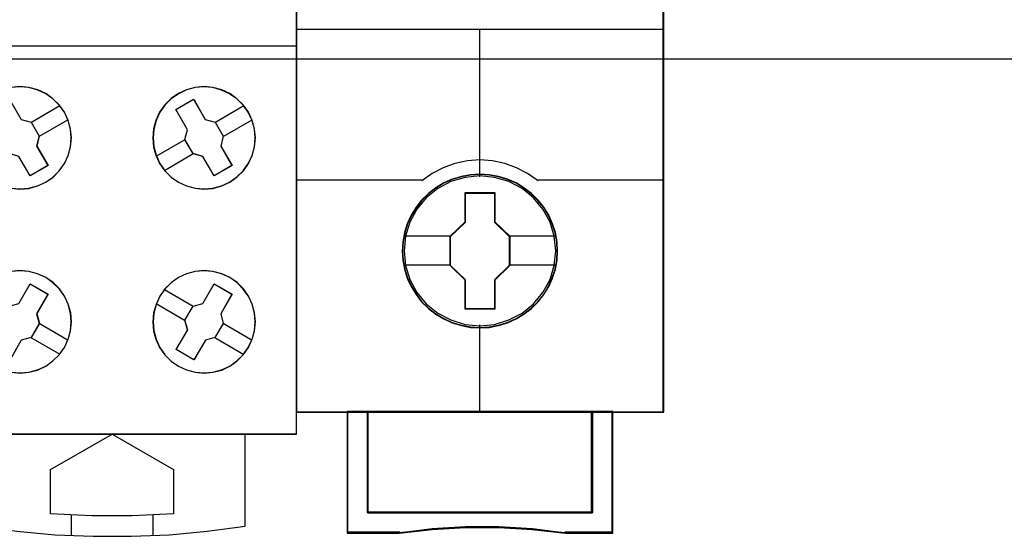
# Model space of a CAD drawing. Extents: x -543332 to -314699, y -9028 to 155584.
# Tile 159 of 256: x -443194 to -442712, y 26878 to 27131. Entities that reach past the tile are written whole.
import ezdxf

# ---------------------------------------------------------------- set-up
doc = ezdxf.new("R2010")
doc.units = 0
doc.header["$MEASUREMENT"] = 0
doc.layers.get('0').update_dxf_attribs({"color": 8})
doc.layers.add('45', color=8, linetype='Continuous')
doc.layers.add('50', color=7, linetype='Continuous')

# ---------------------------------------------------------------- blocks, each defined once
blk = doc.blocks.new('*U1107')
at = {"layer": '50', "color": 7}
blk.add_lwpolyline([(509.985212, -137.34823), (834.016113, -137.34823), (834.016113, -183.650891), (509.985212, -183.650891), (509.985212, -137.34823)], dxfattribs=at)
blk = doc.blocks.new('*U1116')
at = {"layer": '45', "color": 7}
for points in [[(698.990866, -118.986054), (717.009962, -118.986054), (717.009962, -118.986054), (717.009962, -202.015715), (717.009962, -202.015715), (698.990866, -202.015715), (698.990866, -202.015715), (698.990866, -118.986054), (698.990866, -118.986054)], [(714.668359, -186.24474), (714.416238, -185.887322), (714.105483, -185.582638), (713.753686, -185.330688), (713.360846, -185.149049), (712.932826, -185.031863), (712.498943, -184.990848), (712.065059, -185.031863), (711.642903, -185.14319), (711.250063, -185.330688), (710.886539, -185.576779), (710.575785, -185.887322), (710.323663, -186.24474), (710.141901, -186.643173), (710.030499, -187.065043), (709.995319, -187.498632), (710.030499, -187.932221), (710.141901, -188.354092), (710.323663, -188.752525), (710.581648, -189.109943), (710.892402, -189.420486), (711.250063, -189.672437), (711.642903, -189.854075), (712.065059, -189.965402), (712.493079, -190.006417), (712.932826, -189.971262), (713.360846, -189.854075), (713.753686, -189.672437), (714.111347, -189.414627), (714.422101, -189.109943), (714.668359, -188.752525), (714.850121, -188.359951), (714.97325, -187.932221), (715.008429, -187.504492), (714.967386, -187.070903), (714.850121, -186.643173), (714.668359, -186.24474)], [(714.663776, -186.249374), (714.412188, -185.8929), (714.102091, -185.58902), (713.751038, -185.337735), (713.359029, -185.156576), (712.931914, -185.039699), (712.498949, -184.998792), (712.065983, -185.039699), (711.64472, -185.150732), (711.252711, -185.337735), (710.889956, -185.583176), (710.579859, -185.8929), (710.328271, -186.249374), (710.146893, -186.646756), (710.035727, -187.067512), (710.000621, -187.499957), (710.035727, -187.932401), (710.146893, -188.353158), (710.328271, -188.750539), (710.58571, -189.107013), (710.895807, -189.416737), (711.252711, -189.668022), (711.64472, -189.849181), (712.065983, -189.960214), (712.493098, -190.001121), (712.931914, -189.966058), (713.359029, -189.849181), (713.751038, -189.668022), (714.107942, -189.410893), (714.418039, -189.107013), (714.663776, -188.750539), (714.845154, -188.359001), (714.968022, -187.932401), (715.003127, -187.5058), (714.962171, -187.073356), (714.845154, -186.646756), (714.663776, -186.249374)], [(702.124392, -186.147832), (702.99747, -185.644937), (703.554131, -186.598099), (704.028757, -186.732594), (704.427209, -187.422613), (704.304158, -187.902118), (704.854959, -188.849432), (703.981881, -189.352328), (703.43108, -188.405013), (702.956453, -188.270518), (702.558001, -187.580499), (702.681052, -187.100994), (702.124392, -186.147832)], [(711.116708, -186.109306), (711.986928, -185.610511), (712.004567, -185.639852), (712.557274, -186.596364), (712.557274, -186.596364), (713.039423, -186.731332), (713.039423, -186.731332), (713.439254, -187.423776), (713.439254, -187.423776), (713.315777, -187.904966), (713.315777, -187.904966), (713.868484, -188.85561), (713.868484, -188.85561), (712.998264, -189.360272), (712.998264, -189.360272), (712.445557, -188.409629), (712.445557, -188.409629), (711.957528, -188.274661), (711.957528, -188.274661), (711.557697, -187.582217), (711.557697, -187.582217), (711.687054, -187.101027), (711.675295, -187.071686), (711.116708, -186.109306), (711.116708, -186.109306)], [(711.12201, -186.112841), (711.988876, -185.615808), (712.006448, -185.645045), (712.557025, -186.598179), (713.037316, -186.73267), (713.435606, -187.422669), (713.312604, -187.90216), (713.863182, -188.849447), (712.996315, -189.352328), (712.445738, -188.405041), (711.95959, -188.27055), (711.5613, -187.580551), (711.690159, -187.10106), (711.678444, -187.071823), (711.12201, -186.112841)], [(714.668359, -197.758836), (714.850121, -197.360403), (714.967386, -196.938532), (715.008429, -196.510803), (714.97325, -196.071355), (714.855984, -195.643625), (714.674222, -195.251051), (714.422101, -194.893633), (714.11721, -194.58309), (713.759549, -194.331139), (713.360846, -194.149501), (712.932826, -194.032314), (712.498943, -193.997159), (712.065059, -194.038174), (711.642903, -194.149501), (711.250063, -194.336999), (710.886539, -194.588949), (710.581648, -194.893633), (710.329527, -195.251051), (710.147765, -195.649484), (710.030499, -196.071355), (709.995319, -196.504944), (710.030499, -196.944392), (710.141901, -197.360403), (710.323663, -197.758836), (710.575785, -198.116254), (710.892402, -198.426797), (711.244199, -198.678748), (711.642903, -198.860386), (712.065059, -198.971713), (712.498943, -199.012728), (712.932826, -198.971713), (713.360846, -198.866246), (713.759549, -198.672888), (714.111347, -198.420938), (714.416238, -198.116254), (714.668359, -197.758836)], [(714.663776, -197.756188), (714.845154, -197.358596), (714.962171, -196.937617), (715.003127, -196.51079), (714.968022, -196.07227), (714.851004, -195.645444), (714.669627, -195.253699), (714.418039, -194.897036), (714.113793, -194.587148), (713.756889, -194.33573), (713.359029, -194.154475), (712.931914, -194.037536), (712.498949, -194.002455), (712.065983, -194.043383), (711.64472, -194.154475), (711.252711, -194.341577), (710.889956, -194.592995), (710.58571, -194.897036), (710.334122, -195.253699), (710.152744, -195.651291), (710.035727, -196.07227), (710.000621, -196.504944), (710.035727, -196.943464), (710.146893, -197.358596), (710.328271, -197.756188), (710.579859, -198.112851), (710.895807, -198.422739), (711.24686, -198.674157), (711.64472, -198.855412), (712.065983, -198.966504), (712.498949, -199.007432), (712.931914, -198.966504), (713.359029, -198.861259), (713.756889, -198.66831), (714.107942, -198.416892), (714.412188, -198.112851), (714.663776, -197.756188)], [(703.430788, -195.60441), (703.981702, -194.651248), (704.854959, -195.154143), (704.304045, -196.107305), (704.432983, -196.580963), (704.028588, -197.276829), (703.553865, -197.405477), (703.002951, -198.358639), (702.129694, -197.855744), (702.680608, -196.902582), (702.55167, -196.428924), (702.956065, -195.733058), (703.430788, -195.60441)], [(712.998556, -194.645952), (713.868484, -195.150284), (713.868484, -195.150284), (713.315962, -196.106169), (713.315962, -196.106169), (713.439398, -196.58118), (713.439398, -196.58118), (713.033823, -197.279035), (713.033823, -197.279035), (712.563592, -197.40805), (712.563592, -197.40805), (712.005193, -198.363935), (712.005193, -198.363935), (711.135265, -197.865467), (711.135265, -197.865467), (711.693665, -196.903718), (711.693665, -196.903718), (711.558473, -196.428707), (711.558473, -196.428707), (711.964047, -195.730852), (711.964047, -195.730852), (712.446034, -195.607702), (712.446034, -195.607702), (712.998556, -194.645952), (712.998556, -194.645952)], [(712.996629, -194.651248), (713.863182, -195.154143), (713.312804, -196.107305), (713.43576, -196.580963), (713.03176, -197.276829), (712.563353, -197.405477), (712.00712, -198.358639), (711.140567, -197.861591), (711.6968, -196.902582), (711.562133, -196.428924), (711.966134, -195.733058), (712.446251, -195.610258), (712.996629, -194.651248)], [(701.482841, -202.002474), (701.482841, -206.509807), (701.482841, -206.509807), (703.339307, -206.755981), (705.195772, -206.925958), (707.063951, -207.002155), (708.926273, -207.002155), (710.800308, -206.925958), (712.650918, -206.755981), (714.507384, -206.509807), (714.507384, -206.509807), (714.507384, -202.002474), (701.482841, -202.002474)], [(704.987511, -203.73822), (708.000975, -202.002474), (708.000975, -202.002474), (711.002713, -203.73822), (711.002713, -203.73822), (711.002713, -205.907903), (711.002713, -205.907903), (709.003509, -205.995863), (706.992578, -205.995863), (704.987511, -205.907903), (704.987511, -205.907903), (704.987511, -203.73822), (704.987511, -203.73822)]]:
    blk.add_lwpolyline(points, close=True, dxfattribs=at)
at = {"layer": '45', "color": 59}
blk.add_lwpolyline([(698.996168, -118.99135), (717.00466, -118.99135), (717.00466, -202.010419), (698.996168, -202.010419), (698.996168, -118.99135)], close=True, dxfattribs=at)
at = {"layer": '45', "color": 7}
for points in [[(698.990866, -182.994153), (717.009962, -182.994153)], [(703.055048, -189.965402), (703.489112, -190.006417), (703.923176, -189.971262), (704.351374, -189.854075), (704.750243, -189.672437), (705.108053, -189.420486), (705.413071, -189.109943), (705.665297, -188.752525), (705.847135, -188.359951), (705.964449, -187.932221), (706.005509, -187.504492), (705.964449, -187.070903), (705.847135, -186.643173), (705.665297, -186.24474), (705.665297, -186.24474), (705.407205, -185.887322), (705.102187, -185.582638), (704.750243, -185.330688), (704.35724, -185.149049), (703.923176, -185.031863), (703.489112, -184.990848), (703.055048, -185.031863)], [(703.055977, -189.960214), (703.489124, -190.001121), (703.922271, -189.966058), (704.349565, -189.849181), (704.747592, -189.668022), (705.104646, -189.416737), (705.40902, -189.107013), (705.660713, -188.750539), (705.842167, -188.359001), (705.959234, -187.932401), (706.000207, -187.5058), (705.959234, -187.073356), (705.842167, -186.646756), (705.660713, -186.249374), (705.660713, -186.249374), (705.403166, -185.8929), (705.098793, -185.58902), (704.747592, -185.337735), (704.355419, -185.156576), (703.922271, -185.039699), (703.489124, -184.998792), (703.055977, -185.039699)], [(702.995559, -185.639641), (703.554381, -186.596207), (703.554381, -186.596207), (704.030851, -186.731183), (704.030851, -186.731183), (704.43085, -187.423666), (704.43085, -187.423666), (704.307321, -187.904883), (704.307321, -187.904883), (704.860261, -188.855581), (704.860261, -188.855581), (703.983792, -189.360272), (703.983792, -189.360272), (703.430852, -188.409575)], [(704.019883, -186.741265), (705.438187, -185.920343)], [(713.030756, -186.741265), (714.441108, -185.920343)], [(704.417538, -187.429781), (705.835843, -186.611507)], [(713.428412, -187.429781), (714.846716, -186.611507)], [(710.15173, -188.401647), (711.570035, -187.575428)], [(710.554688, -189.090162), (711.96769, -188.263944)], [(703.060583, -198.971713), (703.494695, -199.012728), (703.928808, -198.971713), (704.351188, -198.866246), (704.750102, -198.672888), (705.102086, -198.420938), (705.413004, -198.116254), (705.665259, -197.758836), (705.665259, -197.758836), (705.847117, -197.360403), (705.958578, -196.938532), (706.005509, -196.510803), (705.970311, -196.071355), (705.847117, -195.643625), (705.665259, -195.251051), (705.41887, -194.893633), (705.107952, -194.58309), (704.750102, -194.331139), (704.351188, -194.149501), (703.928808, -194.032314), (703.488829, -193.997159), (703.060583, -194.038174)], [(703.061507, -198.966504), (703.494702, -199.007432), (703.927896, -198.966504), (704.349383, -198.861259), (704.747454, -198.66831), (705.098693, -198.416892), (705.408955, -198.112851), (705.660676, -197.756188), (705.660676, -197.756188), (705.84215, -197.358596), (705.953375, -196.937617), (706.000207, -196.51079), (705.965083, -196.07227), (705.84215, -195.645444), (705.660676, -195.253699), (705.414809, -194.897036), (705.104547, -194.587148), (704.747454, -194.33573), (704.349383, -194.154475), (703.927896, -194.037536), (703.488848, -194.002455), (703.061507, -194.043383)], [(703.430549, -195.601837), (703.983606, -194.645952), (703.983606, -194.645952), (704.860261, -195.150284), (704.860261, -195.150284), (704.307204, -196.106169), (704.307204, -196.106169), (704.436643, -196.58118), (704.436643, -196.58118), (704.030675, -197.279035), (704.030675, -197.279035), (703.554104, -197.40805), (703.554104, -197.40805), (703.001047, -198.363935)], [(710.554688, -194.913414), (711.972993, -195.739632)], [(710.15173, -195.609873), (711.570035, -196.436092)], [(704.425491, -196.573795), (705.841145, -197.394717)], [(713.428412, -196.573795), (714.846716, -197.394717)], [(704.019883, -197.270255), (705.438187, -198.088529)], [(713.025454, -197.270255), (714.441108, -198.096473)], [(705.986952, -205.953493), (705.986952, -206.965081)], [(709.987366, -205.953493), (709.987366, -206.965081)]]:
    blk.add_lwpolyline(points, dxfattribs=at)
blk = doc.blocks.new('*U1117')
at = {"layer": '45', "color": 7}
for points in [[(734.994594, -119.158183), (717.00466, -119.158183), (717.00466, -200.929979), (734.994594, -200.929979), (734.994594, -119.158183)], [(734.976037, -119.179368), (717.025868, -119.179368), (717.025868, -200.908794), (734.976037, -200.908794), (734.976037, -119.179368)], [(729.801214, -193.039963), (729.778885, -192.588329), (729.706317, -192.136695), (729.550017, -191.701583), (729.371388, -191.288503), (729.136937, -190.891946), (728.852248, -190.544959), (728.522901, -190.22551), (728.154478, -189.944616), (727.780474, -189.702276), (727.345066, -189.515013), (726.91524, -189.388335), (726.457504, -189.305719), (725.999767, -189.27818), (725.542031, -189.305719), (725.095458, -189.388335), (724.643304, -189.515013), (724.230225, -189.702276), (723.839474, -189.944616), (723.476634, -190.22551), (723.141705, -190.544959), (722.873761, -190.891946), (722.628147, -191.288503), (722.432771, -191.701583), (722.309964, -192.136695), (722.220649, -192.588329), (722.192739, -193.039963), (722.220649, -193.491597), (722.309964, -193.926708), (722.432771, -194.36182), (722.628147, -194.7749), (722.873761, -195.171457), (723.141705, -195.529459), (723.476634, -195.854416), (723.839474, -196.129803), (724.230225, -196.361127), (724.643304, -196.54839), (725.095458, -196.680576), (725.542031, -196.774208), (725.999767, -196.796238), (726.457504, -196.774208), (726.91524, -196.680576), (727.345066, -196.54839), (727.780474, -196.361127), (728.154478, -196.129803), (728.522901, -195.854416), (728.852248, -195.529459), (729.136937, -195.171457), (729.371388, -194.7749), (729.550017, -194.36182), (729.706317, -193.926708), (729.778885, -193.491597), (729.801214, -193.039963)], [(729.801214, -193.039963), (729.778885, -192.588329), (729.706317, -192.136695), (729.550017, -191.701583), (729.371388, -191.288503), (729.136937, -190.891946), (728.852248, -190.544959), (728.522901, -190.22551), (728.154478, -189.944616), (727.780474, -189.702276), (727.345066, -189.515013), (726.91524, -189.388335), (726.457504, -189.305719), (725.999767, -189.27818), (725.542031, -189.305719), (725.095458, -189.388335), (724.643304, -189.515013), (724.230225, -189.702276), (723.839474, -189.944616), (723.476634, -190.22551), (723.141705, -190.544959), (722.873761, -190.891946), (722.628147, -191.288503), (722.432771, -191.701583), (722.309964, -192.136695), (722.220649, -192.588329), (722.192739, -193.039963), (722.220649, -193.491597), (722.309964, -193.926708), (722.432771, -194.36182), (722.628147, -194.7749), (722.873761, -195.171457), (723.141705, -195.529459), (723.476634, -195.854416), (723.839474, -196.129803), (724.230225, -196.361127), (724.643304, -196.54839), (725.095458, -196.680576), (725.542031, -196.774208), (725.999767, -196.796238), (726.457504, -196.774208), (726.91524, -196.680576), (727.345066, -196.54839), (727.780474, -196.361127), (728.154478, -196.129803), (728.522901, -195.854416), (728.852248, -195.529459), (729.136937, -195.171457), (729.371388, -194.7749), (729.550017, -194.36182), (729.706317, -193.926708), (729.778885, -193.491597), (729.801214, -193.039963)], [(729.782656, -193.039949), (729.760437, -192.590542), (729.688223, -192.141135), (729.532685, -191.70817), (729.354927, -191.297127), (729.121621, -190.902525), (728.838319, -190.557249), (728.510579, -190.239376), (728.143954, -189.959866), (727.771774, -189.718721), (727.33849, -189.532382), (726.910761, -189.406328), (726.455257, -189.32412), (725.999754, -189.296717), (725.54425, -189.32412), (725.099856, -189.406328), (724.649907, -189.532382), (724.238843, -189.718721), (723.849998, -189.959866), (723.488928, -190.239376), (723.155633, -190.557249), (722.888997, -190.902525), (722.64458, -191.297127), (722.450158, -191.70817), (722.327949, -192.141135), (722.239071, -192.590542), (722.211296, -193.039949), (722.239071, -193.489357), (722.327949, -193.922322), (722.450158, -194.355287), (722.64458, -194.766331), (722.888997, -195.160932), (723.155633, -195.517169), (723.488928, -195.840523), (723.849998, -196.114552), (724.238843, -196.344736), (724.649907, -196.531076), (725.099856, -196.662609), (725.54425, -196.755779), (725.999754, -196.777702), (726.455257, -196.755779), (726.910761, -196.662609), (727.33849, -196.531076), (727.771774, -196.344736), (728.143954, -196.114552), (728.510579, -195.840523), (728.838319, -195.517169), (729.121621, -195.160932), (729.354927, -194.766331), (729.532685, -194.355287), (729.688223, -193.922322), (729.760437, -193.489357), (729.782656, -193.039949)], [(725.284666, -190.181194), (726.731477, -190.181194), (726.731477, -191.610693), (727.457697, -192.317164), (727.457697, -193.746662), (726.731477, -194.464171), (726.731477, -195.882632), (725.284666, -195.882632), (725.284666, -194.464171), (724.541557, -193.746662), (724.541557, -192.317164), (725.284666, -191.610693), (725.284666, -190.181194)], [(725.284666, -190.181194), (726.731477, -190.181194), (726.731477, -190.181194), (726.731477, -191.610693), (726.731477, -191.610693), (727.457697, -192.317164), (727.457697, -192.317164), (727.457697, -193.746662), (727.457697, -193.746662), (726.731477, -194.464171), (726.731477, -194.464171), (726.731477, -195.882632), (726.731477, -195.882632), (725.284666, -195.882632), (725.284666, -195.882632), (725.284666, -194.464171), (725.284666, -194.464171), (724.541557, -193.746662), (724.541557, -193.746662), (724.541557, -192.317164), (724.541557, -192.317164), (725.284666, -191.610693), (725.284666, -191.610693), (725.284666, -190.181194), (725.284666, -190.181194)], [(725.293766, -190.199731), (726.722163, -190.199731), (726.722163, -191.619935), (727.43914, -192.321811), (727.43914, -193.742015), (726.722163, -194.454858), (726.722163, -195.864095), (725.293766, -195.864095), (725.293766, -194.454858), (724.560114, -193.742015), (724.560114, -192.321811), (725.293766, -191.619935), (725.293766, -190.199731)], [(731.502916, -200.887609), (731.502916, -205.842014), (720.496339, -205.842014), (720.496339, -200.887609), (719.499285, -200.887609), (719.499285, -206.840619), (722.044835, -206.840619), (723.665743, -206.66407), (725.297791, -206.575795), (726.929839, -206.575795), (728.561887, -206.66407), (730.188365, -206.840619), (732.499969, -206.840619), (732.499969, -200.887609), (731.502916, -200.887609)], [(725.994054, -200.887609), (720.493424, -200.887609), (720.493424, -205.850216), (731.50583, -205.850216), (731.50583, -200.887609), (725.994054, -200.887609)], [(731.50583, -205.850216), (731.50583, -200.887609), (725.994054, -200.887609), (720.493424, -200.887609), (720.493424, -205.850216), (731.50583, -205.850216)]]:
    blk.add_lwpolyline(points, close=True, dxfattribs=at)
at = {"layer": '45', "color": 139}
for points in [[(734.994594, -119.158183), (717.00466, -119.158183), (717.00466, -200.929979), (734.994594, -200.929979), (734.994594, -119.158183)], [(729.713729, -193.029158), (729.641123, -192.307459), (729.434474, -191.624323), (729.088196, -190.99077), (728.630217, -190.434345), (728.06612, -189.982594), (727.418247, -189.641026), (726.720107, -189.431678), (725.994042, -189.365568), (725.273562, -189.431678), (724.581008, -189.641026), (723.933134, -189.982594), (723.369037, -190.434345), (722.911058, -190.99077), (722.564781, -191.624323), (722.352546, -192.307459), (722.285525, -193.029158), (722.352546, -193.745349), (722.564781, -194.433994), (722.911058, -195.062038), (723.369037, -195.618463), (723.933134, -196.075723), (724.581008, -196.411781), (725.273562, -196.626638), (725.994042, -196.698257), (726.720107, -196.626638), (727.418247, -196.411781), (728.06612, -196.075723), (728.630217, -195.618463), (729.088196, -195.062038), (729.434474, -194.433994), (729.641123, -193.745349), (729.713729, -193.029158)]]:
    blk.add_lwpolyline(points, close=True, dxfattribs=at)
for points in [[(717.00466, -182.181175), (734.994594, -182.181175)], [(725.973117, -182.181175), (725.973117, -189.410587)], [(728.846841, -189.603901), (728.332216, -189.249849), (727.795218, -188.958614), (727.219062, -188.753035), (726.609345, -188.621694), (725.994033, -188.58172), (725.38991, -188.621694), (724.780192, -188.753035), (724.204037, -188.958614), (723.65585, -189.249849), (723.152414, -189.603901)], [(717.00466, -189.561531), (723.19483, -189.561531)], [(728.807075, -189.561531), (734.994594, -189.561531)], [(725.973117, -196.653239), (725.973117, -200.929979)], [(719.499285, -200.887609), (719.499285, -206.840619)], [(720.493424, -200.887609), (720.493424, -205.850216)], [(731.466065, -205.850216), (731.466065, -200.887609)], [(732.460203, -200.887609), (732.460203, -206.840619)], [(720.493424, -205.810494), (731.50583, -205.810494)], [(730.196218, -206.840619), (728.566473, -206.639361), (726.931146, -206.538731), (725.295819, -206.538731), (723.660492, -206.639361), (722.036327, -206.840619)], [(722.078744, -206.800897), (719.499285, -206.800897)], [(732.499969, -206.800897), (730.156453, -206.800897)]]:
    blk.add_lwpolyline(points, dxfattribs=at)
at = {"layer": '45', "color": 7}
for points in [[(722.264317, -192.302351), (724.581323, -192.302351)], [(727.417932, -192.302351), (729.729636, -192.302351)], [(722.264317, -193.721752), (724.581323, -193.721752)], [(727.417932, -193.721752), (729.729636, -193.721752)]]:
    blk.add_lwpolyline(points, dxfattribs=at)
at = {"layer": '45', "color": 59}
for points in [[(731.502916, -200.887609), (731.502916, -205.842014), (720.496339, -205.842014), (720.496339, -200.887609), (719.499285, -200.887609), (719.499285, -206.840619), (722.044835, -206.840619), (723.665743, -206.66407), (725.297791, -206.575795), (726.929839, -206.575795), (728.561887, -206.66407), (730.188365, -206.840619), (732.499969, -206.840619), (732.499969, -200.887609), (731.502916, -200.887609)], [(731.487205, -200.908794), (731.487205, -205.83014), (720.51205, -205.83014), (720.51205, -200.908794), (719.517843, -200.908794), (719.517843, -206.822082), (722.056125, -206.822082), (723.672406, -206.646711), (725.299794, -206.559026), (726.927183, -206.559026), (728.554572, -206.646711), (730.176407, -206.822082), (732.481412, -206.822082), (732.481412, -200.908794), (731.487205, -200.908794)], [(725.994054, -200.887609), (720.493424, -200.887609), (720.493424, -205.850216), (731.50583, -205.850216), (731.50583, -200.887609), (725.994054, -200.887609)], [(731.50583, -205.850216), (731.50583, -200.887609), (725.994054, -200.887609), (720.493424, -200.887609), (720.493424, -205.850216), (731.50583, -205.850216)], [(725.994073, -200.908794), (720.511981, -200.908794), (720.511981, -205.831679), (731.487273, -205.831679), (731.487273, -200.908794), (725.994073, -200.908794)]]:
    blk.add_lwpolyline(points, close=True, dxfattribs=at)
at = {"layer": '45', "color": 140}
blk.add_lwpolyline([(731.487273, -205.831679), (731.487273, -200.908794), (725.994073, -200.908794), (720.511981, -200.908794), (720.511981, -205.831679), (731.487273, -205.831679)], close=True, dxfattribs=at)

msp = doc.modelspace()

# ---------------------------------------------------------------- block references
at = {"xscale": 10, "yscale": 10, "zscale": 10}
for name in ['*U1107', '*U1116', '*U1117']:
    msp.add_blockref(name, (-450229.1, 28948.04), dxfattribs=at)

doc.saveas('drawing.dxf')
